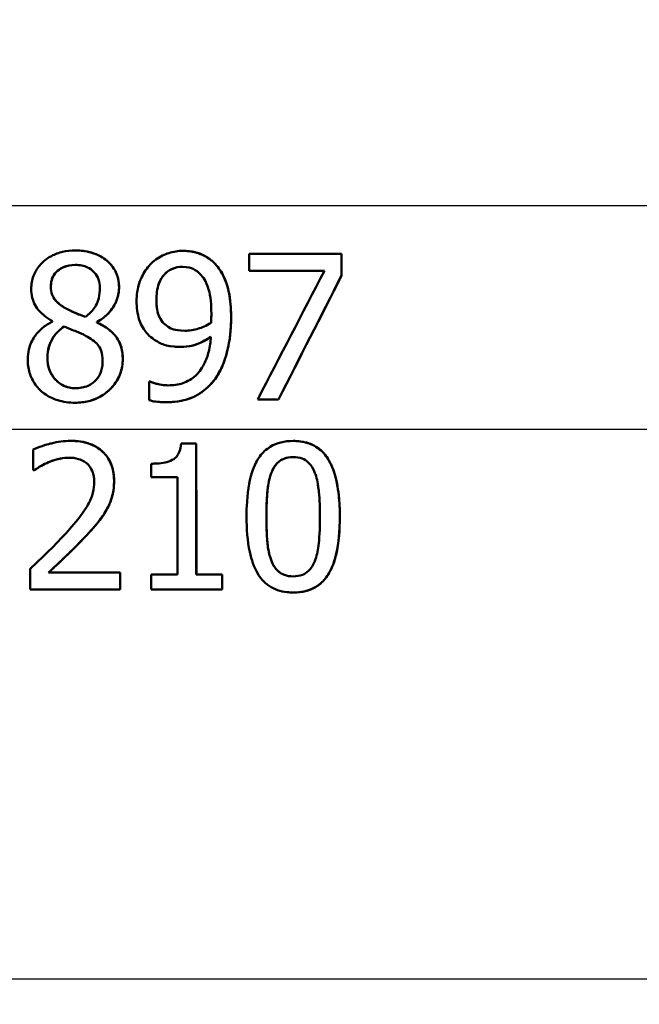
# Model space of a CAD drawing. Header units: millimetres. Extents: x 100 to 2000, y 93 to 2870.
# Tile 24 of 32: x 673 to 684, y 1518 to 1535. Entities that reach past the tile are written whole.
import ezdxf

# ---------------------------------------------------------------- set-up
doc = ezdxf.new("R2010")
doc.units = ezdxf.units.MM
doc.header["$LTSCALE"] = 10
for name, color, linetype, lineweight in [('Dimensions(ISO)', 7, 'Continuous', 25), ('Visible Edges(ISO)', 7, 'Continuous', 50), ('Visible Tangent Edges(ISO)', 7, 'Continuous', 25)]:
    doc.layers.add(name, color=color, linetype=linetype, lineweight=lineweight)
doc.styles.add('Text_3.5mm', font='arial.ttf', dxfattribs={"width": 0.9})
doc.dimstyles.new('KS-STANDARD', dxfattribs={"dimscale": 10, "dimtxt": 3.5, "dimasz": 2.5, "dimexe": 3.175, "dimexo": 0, "dimgap": 0.8, "dimtad": 1, "dimdec": 1, "dimrnd": 1e-08, "dimtxsty": 'Text_3.5mm', "dimcen": 0.09, "dimdle": 10, "dimclrd": 7, "dimclre": 7, "dimclrt": 7, "dimadec": 0, "dimazin": 2, "dimtfac": 0.714286, "dimtdec": 4, "dimtmove": 0, "dimatfit": 3, "dimfxl": 1, "dimtolj": 1, "dimlwd": 25, "dimlwe": 25, "dimarcsym": 0})

# ---------------------------------------------------------------- blocks, each defined once
blk = doc.blocks.new('*D7')
at = {"layer": 'Defpoints', "color": 0, "linetype": 'Continuous'}
for p in [(1000.524, 1726.844), (1100.692, 1726.844), (594.924, 1447.151)]:
    blk.add_point(p, dxfattribs=at)
at = {"layer": 'Dimensions(ISO)', "color": 7, "linetype": 'Continuous', "lineweight": 25}
for p, q in [((1000.524, 1726.844), (1132.442, 1726.844)), ((1100.692, 1472.151), (1100.692, 1701.844)), ((594.924, 1447.151), (1132.442, 1447.151))]:
    blk.add_line(p, q, dxfattribs=at)
at = {"layer": 'Dimensions(ISO)', "color": 7, "linetype": 'Continuous'}
for points in [[(1096.525, 1701.844), (1104.859, 1701.844), (1100.692, 1726.844)], [(1096.525, 1472.151), (1104.859, 1472.151), (1100.692, 1447.151)]]:
    blk.add_solid(points, dxfattribs=at)
at = {"layer": 'Dimensions(ISO)', "color": 7, "linetype": 'Continuous', "lineweight": 25, "insert": (1074.822, 1548.626), "char_height": 35, "attachment_point": 4, "rotation": 90, "style": 'Text_3.5mm'}
blk.add_mtext('\\A1;280', dxfattribs=at)

msp = doc.modelspace()

# ---------------------------------------------------------------- linework, layer by layer
at = {"layer": 'Visible Edges(ISO)'}
for p, q in [((674.113, 1530.92), (674.114, 1530.92)), ((675.962, 1530.914), (675.963, 1530.914)), ((677.098, 1530.863), (678.688, 1530.863)), ((677.098, 1530.863), (677.098, 1530.569)), ((678.688, 1530.488), (678.688, 1530.863)), ((678.688, 1530.863), (678.688, 1530.863)), ((678.688, 1530.863), (678.688, 1530.488)), ((678.391, 1530.569), (677.098, 1530.569)), ((678.688, 1530.488), (678.688, 1530.488)), ((673.722, 1529.708), (673.722, 1529.698)), ((674.485, 1529.684), (674.485, 1529.694)), ((674.485, 1529.694), (674.485, 1529.684)), ((674.485, 1529.694), (674.485, 1529.694)), ((674.485, 1529.684), (674.485, 1529.684)), ((675.921, 1529.264), (675.922, 1529.264)), ((675.384, 1528.671), (675.4, 1528.671)), ((675.384, 1528.671), (675.384, 1528.349)), ((675.4, 1528.671), (675.4, 1528.671)), ((674.113, 1528.306), (674.114, 1528.306)), ((675.668, 1528.314), (675.668, 1528.314)), ((677.604, 1528.363), (677.247, 1528.363)), ((677.604, 1528.363), (677.604, 1528.363)), ((674.033, 1527.651), (674.034, 1527.651)), ((675.932, 1527.607), (676.192, 1527.607)), ((676.192, 1527.607), (676.193, 1527.607)), ((677.856, 1527.649), (677.857, 1527.649)), ((673.41, 1527.145), (673.392, 1527.145)), ((673.41, 1527.145), (673.411, 1527.145)), ((675.87, 1527.029), (675.415, 1527.029)), ((673.655, 1525.388), (674.884, 1525.388)), ((674.884, 1525.388), (674.885, 1525.388)), ((675.416, 1525.354), (675.871, 1525.354)), ((676.193, 1525.354), (676.638, 1525.354)), ((676.638, 1525.354), (676.639, 1525.354)), ((674.885, 1525.099), (673.341, 1525.099)), ((674.885, 1525.099), (674.885, 1525.099)), ((676.638, 1525.099), (675.416, 1525.099)), ((676.638, 1525.099), (676.639, 1525.099)), ((677.858, 1525.046), (677.859, 1525.046))]:
    msp.add_line(p, q, dxfattribs=at)
for centre, major_axis, ratio, start_param, end_param in [((653.72, 1482.697), (-47.216, -91.167), 0.001235, 4.160198, 4.188392), ((653.733, 1481.23), (-47.203, -92.727), 0.001223, 4.152973, 4.179802), ((653.73, 1481.223), (-47.003, -92.334), 0.001223, 4.150216, 4.177203)]:
    msp.add_ellipse(centre, major_axis=major_axis, ratio=ratio, start_param=start_param, end_param=end_param, dxfattribs=at)
for points, knots in [([(674.113, 1530.92), (674.04, 1530.92), (673.967, 1530.913), (673.83, 1530.881), (673.766, 1530.858), (673.601, 1530.768), (673.535, 1530.699), (673.459, 1530.611), (673.422, 1530.551), (673.37, 1530.413), (673.359, 1530.338), (673.359, 1530.261)], [-0.07784759, -0.07784759, -0.07784759, -0.07784759, -0.06842149, -0.06842149, -0.05982318, -0.05982318, -0.04484958, -0.04484958, -0.02309886, -0.02309886, 0, 0, 0, 0]), ([(674.866, 1530.283), (674.866, 1530.336), (674.861, 1530.387), (674.837, 1530.486), (674.82, 1530.531), (674.749, 1530.663), (674.685, 1530.721), (674.566, 1530.818), (674.476, 1530.861), (674.293, 1530.91), (674.203, 1530.92), (674.113, 1530.92)], [-0.09594154, -0.09594154, -0.09594154, -0.09594154, -0.08770092, -0.08770092, -0.0797599, -0.0797599, -0.06325866, -0.06325866, -0.02995389, -0.02995389, 0, 0, 0, 0]), ([(674.114, 1530.92), (674.222, 1530.92), (674.331, 1530.906), (674.543, 1530.833), (674.621, 1530.779), (674.732, 1530.676), (674.777, 1530.617), (674.829, 1530.51), (674.843, 1530.469), (674.862, 1530.379), (674.867, 1530.332), (674.867, 1530.283)], [0, 0, 0, 0, 0.0361706, 0.0361706, 0.0747065, 0.0747065, 0.1102177, 0.1102177, 0.1303239, 0.1303239, 0.1521756, 0.1521756, 0.1521756, 0.1521756]), ([(675.962, 1530.914), (675.88, 1530.914), (675.799, 1530.9), (675.656, 1530.854), (675.575, 1530.821), (675.463, 1530.738), (675.431, 1530.71), (675.402, 1530.679)], [-0.08464271, -0.08464271, -0.08464271, -0.08464271, -0.04541096, -0.04541096, -0.01377529, -0.01377529, 0, 0, 0, 0]), ([(676.518, 1530.689), (676.462, 1530.747), (676.4, 1530.794), (676.242, 1530.876), (676.159, 1530.895), (676.054, 1530.91), (676.008, 1530.914), (675.962, 1530.914)], [-0.05226118, -0.05226118, -0.05226118, -0.05226118, -0.03638843, -0.03638843, -0.01584921, -0.01584921, 0, 0, 0, 0]), ([(675.963, 1530.914), (676.036, 1530.914), (676.11, 1530.906), (676.263, 1530.866), (676.322, 1530.836), (676.42, 1530.779), (676.472, 1530.738), (676.519, 1530.689)], [0, 0, 0, 0, 0.02539197, 0.02539197, 0.05401777, 0.05401777, 0.09447386, 0.09447386, 0.09447386, 0.09447386]), ([(673.695, 1530.3), (673.695, 1530.325), (673.697, 1530.351), (673.706, 1530.399), (673.712, 1530.422), (673.735, 1530.483), (673.757, 1530.516), (673.812, 1530.575), (673.853, 1530.608), (673.973, 1530.662), (674.042, 1530.672), (674.111, 1530.672)], [-0.08708759, -0.08708759, -0.08708759, -0.08708759, -0.07485761, -0.07485761, -0.06339213, -0.06339213, -0.04321848, -0.04321848, -0.02306583, -0.02306583, 0, 0, 0, 0]), ([(674.111, 1530.672), (674.045, 1530.672), (673.978, 1530.662), (673.85, 1530.608), (673.81, 1530.571), (673.762, 1530.522), (673.74, 1530.489), (673.714, 1530.428), (673.708, 1530.405), (673.698, 1530.354), (673.696, 1530.327), (673.696, 1530.3)], [0.0000756, 0.0000756, 0.0000756, 0.0000756, 0.0223124, 0.0223124, 0.0458015, 0.0458015, 0.0793438, 0.0793438, 0.0991219, 0.0991219, 0.1206606, 0.1206606, 0.1206606, 0.1206606]), ([(674.111, 1530.672), (674.15, 1530.672), (674.189, 1530.669), (674.261, 1530.655), (674.295, 1530.644), (674.358, 1530.614), (674.402, 1530.588), (674.474, 1530.505), (674.497, 1530.467), (674.53, 1530.378), (674.537, 1530.33), (674.537, 1530.279)], [-0.09441626, -0.09441626, -0.09441626, -0.09441626, -0.07080408, -0.07080408, -0.04974109, -0.04974109, -0.02890628, -0.02890628, -0.01504647, -0.01504647, 0, 0, 0, 0]), ([(675.402, 1530.679), (675.344, 1530.617), (675.296, 1530.547), (675.206, 1530.362), (675.187, 1530.268), (675.17, 1530.155), (675.166, 1530.103), (675.166, 1530.051)], [-0.04788329, -0.04788329, -0.04788329, -0.04788329, -0.0342125, -0.0342125, -0.01571951, -0.01571951, 0, 0, 0, 0]), ([(675.507, 1530.065), (675.507, 1530.162), (675.518, 1530.262), (675.578, 1530.425), (675.612, 1530.472), (675.677, 1530.546), (675.721, 1530.579), (675.831, 1530.629), (675.895, 1530.64), (675.96, 1530.64)], [-0.06962306, -0.06962306, -0.06962306, -0.06962306, -0.05346258, -0.05346258, -0.04031659, -0.04031659, -0.02215604, -0.02215604, 0, 0, 0, 0]), ([(675.96, 1530.64), (675.894, 1530.64), (675.829, 1530.629), (675.719, 1530.577), (675.676, 1530.544), (675.612, 1530.471), (675.578, 1530.424), (675.519, 1530.26), (675.508, 1530.161), (675.508, 1530.065)], [0.00007925, 0.00007925, 0.00007925, 0.00007925, 0.02260466, 0.02260466, 0.04062661, 0.04062661, 0.05333648, 0.05333648, 0.06847657, 0.06847657, 0.06847657, 0.06847657]), ([(675.96, 1530.64), (676.048, 1530.64), (676.107, 1530.618), (676.189, 1530.581), (676.235, 1530.542), (676.274, 1530.498)], [-0.03021464, -0.03021464, -0.03021464, -0.03021464, -0.01902724, -0.01902724, 0, 0, 0, 0]), ([(676.79, 1529.763), (676.79, 1529.917), (676.779, 1530.081), (676.711, 1530.381), (676.66, 1530.487), (676.587, 1530.607), (676.554, 1530.65), (676.518, 1530.689)], [-0.07042451, -0.07042451, -0.07042451, -0.07042451, -0.04400418, -0.04400418, -0.01719685, -0.01719685, 0, 0, 0, 0]), ([(676.519, 1530.689), (676.578, 1530.625), (676.626, 1530.551), (676.729, 1530.332), (676.754, 1530.2), (676.784, 1530.015), (676.791, 1529.886), (676.791, 1529.763)], [0, 0, 0, 0, 0.0281093, 0.0281093, 0.0749167, 0.0749167, 0.1630698, 0.1630698, 0.1630698, 0.1630698]), ([(676.274, 1530.498), (676.304, 1530.468), (676.328, 1530.432), (676.38, 1530.333), (676.398, 1530.274), (676.44, 1530.13), (676.451, 1529.983), (676.451, 1529.838)], [-0.05695269, -0.05695269, -0.05695269, -0.05695269, -0.05169473, -0.05169473, -0.04354074, -0.04354074, 0, 0, 0, 0]), ([(673.359, 1530.261), (673.359, 1530.21), (673.363, 1530.159), (673.386, 1530.064), (673.402, 1530.02), (673.468, 1529.903), (673.53, 1529.845), (673.625, 1529.768), (673.673, 1529.736), (673.722, 1529.708)], [-0.06240016, -0.06240016, -0.06240016, -0.06240016, -0.05045474, -0.05045474, -0.03944516, -0.03944516, -0.0182653, -0.0182653, 0, 0, 0, 0]), ([(673.935, 1529.935), (673.878, 1529.967), (673.822, 1530.008), (673.748, 1530.095), (673.73, 1530.128), (673.702, 1530.205), (673.695, 1530.252), (673.695, 1530.3)], [-0.04016708, -0.04016708, -0.04016708, -0.04016708, -0.02487013, -0.02487013, -0.0143256, -0.0143256, 0, 0, 0, 0]), ([(673.696, 1530.3), (673.696, 1530.252), (673.703, 1530.205), (673.731, 1530.128), (673.749, 1530.095), (673.822, 1530.009), (673.878, 1529.968), (673.935, 1529.935)], [0, 0, 0, 0, 0.01437707, 0.01437707, 0.02499845, 0.02499845, 0.04138189, 0.04138189, 0.04138189, 0.04138189]), ([(674.537, 1530.279), (674.537, 1530.22), (674.531, 1530.161), (674.497, 1530.022), (674.467, 1529.972), (674.414, 1529.887), (674.354, 1529.829), (674.288, 1529.779)], [-0.03968028, -0.03968028, -0.03968028, -0.03968028, -0.03439255, -0.03439255, -0.02681683, -0.02681683, 0, 0, 0, 0]), ([(674.485, 1529.694), (674.553, 1529.729), (674.617, 1529.773), (674.695, 1529.852), (674.752, 1529.913), (674.821, 1530.054), (674.838, 1530.099), (674.855, 1530.167), (674.859, 1530.19), (674.865, 1530.236), (674.866, 1530.26), (674.866, 1530.283)], [-0.1471896, -0.1471896, -0.1471896, -0.1471896, -0.0623243, -0.0623243, -0.0284324, -0.0284324, -0.0140247, -0.0140247, -0.007142, -0.007142, 0, 0, 0, 0]), ([(674.867, 1530.283), (674.867, 1530.216), (674.855, 1530.151), (674.813, 1530.03), (674.777, 1529.954), (674.689, 1529.842), (674.653, 1529.806), (674.572, 1529.743), (674.53, 1529.716), (674.485, 1529.694)], [0, 0, 0, 0, 0.02022717, 0.02022717, 0.03903149, 0.03903149, 0.05007577, 0.05007577, 0.06101177, 0.06101177, 0.06101177, 0.06101177]), ([(673.935, 1529.935), (673.975, 1529.913), (674.034, 1529.885), (674.124, 1529.843), (674.204, 1529.807), (674.288, 1529.779)], [0, 0, 0, 0, 0.0148801, 0.0148801, 0.03353129, 0.03353129, 0.03353129, 0.03353129]), ([(674.288, 1529.779), (674.203, 1529.807), (674.124, 1529.843), (674.048, 1529.878), (673.979, 1529.91), (673.935, 1529.935)], [-0.02811606, -0.02811606, -0.02811606, -0.02811606, -0.01664337, -0.01664337, 0, 0, 0, 0]), ([(675.166, 1530.051), (675.166, 1529.942), (675.179, 1529.831), (675.249, 1529.625), (675.299, 1529.554), (675.368, 1529.472), (675.402, 1529.44), (675.438, 1529.412)], [-0.05230804, -0.05230804, -0.05230804, -0.05230804, -0.03395194, -0.03395194, -0.01505873, -0.01505873, 0, 0, 0, 0]), ([(675.678, 1529.629), (675.648, 1529.654), (675.62, 1529.682), (675.569, 1529.754), (675.553, 1529.79), (675.517, 1529.891), (675.507, 1529.977), (675.507, 1530.065)], [-0.04448121, -0.04448121, -0.04448121, -0.04448121, -0.03618671, -0.03618671, -0.026362, -0.026362, 0, 0, 0, 0]), ([(675.508, 1530.065), (675.508, 1529.976), (675.517, 1529.89), (675.554, 1529.788), (675.571, 1529.751), (675.622, 1529.68), (675.649, 1529.653), (675.678, 1529.629)], [0, 0, 0, 0, 0.02647291, 0.02647291, 0.03676762, 0.03676762, 0.04506944, 0.04506944, 0.04506944, 0.04506944]), ([(676.451, 1529.838), (676.451, 1529.838), (676.451, 1529.838), (676.451, 1529.831), (676.451, 1529.824), (676.451, 1529.793), (676.45, 1529.769), (676.449, 1529.738), (676.447, 1529.704), (676.445, 1529.68)], [-0.03668149, -0.03668149, -0.03668149, -0.03668149, -0.03661755, -0.03661755, -0.0300294, -0.0300294, -0.00732583, -0.00732583, 0, 0, 0, 0]), ([(676.514, 1528.713), (676.568, 1528.787), (676.612, 1528.868), (676.701, 1529.084), (676.732, 1529.216), (676.764, 1529.393), (676.773, 1529.461), (676.783, 1529.564), (676.785, 1529.599), (676.789, 1529.677), (676.79, 1529.72), (676.79, 1529.763)], [-0.100314, -0.100314, -0.100314, -0.100314, -0.0777073, -0.0777073, -0.0439892, -0.0439892, -0.0234125, -0.0234125, -0.0128607, -0.0128607, 0, 0, 0, 0]), ([(676.791, 1529.763), (676.791, 1529.569), (676.77, 1529.377), (676.708, 1529.123), (676.68, 1529.023), (676.599, 1528.844), (676.561, 1528.776), (676.515, 1528.713)], [0, 0, 0, 0, 0.05824294, 0.05824294, 0.0789441, 0.0789441, 0.09310394, 0.09310394, 0.09310394, 0.09310394]), ([(673.722, 1529.698), (673.66, 1529.668), (673.6, 1529.631), (673.496, 1529.543), (673.452, 1529.496), (673.375, 1529.38), (673.339, 1529.307), (673.304, 1529.167), (673.298, 1529.111), (673.298, 1529.054)], [-0.09370011, -0.09370011, -0.09370011, -0.09370011, -0.067436, -0.067436, -0.04346064, -0.04346064, -0.01712732, -0.01712732, 0, 0, 0, 0]), ([(673.923, 1529.613), (673.864, 1529.574), (673.811, 1529.527), (673.727, 1529.42), (673.69, 1529.356), (673.646, 1529.212), (673.637, 1529.146), (673.637, 1529.078)], [0.00003326, 0.00003326, 0.00003326, 0.00003326, 0.02279658, 0.02279658, 0.04255955, 0.04255955, 0.05842569, 0.05842569, 0.05842569, 0.05842569]), ([(673.637, 1529.078), (673.637, 1529.143), (673.645, 1529.208), (673.674, 1529.308), (673.696, 1529.369), (673.79, 1529.509), (673.852, 1529.567), (673.923, 1529.613)], [-0.09343777, -0.09343777, -0.09343777, -0.09343777, -0.0522832, -0.0522832, -0.02718995, -0.02718995, 0, 0, 0, 0]), ([(673.923, 1529.613), (673.994, 1529.584), (674.066, 1529.555), (674.186, 1529.508), (674.244, 1529.483), (674.29, 1529.457)], [-0.04308107, -0.04308107, -0.04308107, -0.04308107, -0.01732078, -0.01732078, 0, 0, 0, 0]), ([(674.929, 1529.06), (674.929, 1529.125), (674.922, 1529.19), (674.89, 1529.31), (674.867, 1529.363), (674.8, 1529.463), (674.742, 1529.527), (674.599, 1529.626), (674.542, 1529.657), (674.485, 1529.684)], [-0.1248859, -0.1248859, -0.1248859, -0.1248859, -0.0894099, -0.0894099, -0.0569174, -0.0569174, -0.0209263, -0.0209263, 0, 0, 0, 0]), ([(674.485, 1529.684), (674.557, 1529.651), (674.628, 1529.611), (674.745, 1529.52), (674.803, 1529.464), (674.876, 1529.346), (674.897, 1529.293), (674.924, 1529.179), (674.93, 1529.119), (674.93, 1529.06)], [0, 0, 0, 0, 0.02606205, 0.02606205, 0.04819963, 0.04819963, 0.06345256, 0.06345256, 0.07881893, 0.07881893, 0.07881893, 0.07881893]), ([(675.678, 1529.629), (675.717, 1529.598), (675.758, 1529.577), (675.841, 1529.554), (675.908, 1529.542), (675.996, 1529.542)], [0, 0, 0, 0, 0.01604692, 0.01604692, 0.02911724, 0.02911724, 0.02911724, 0.02911724]), ([(675.996, 1529.542), (675.898, 1529.542), (675.833, 1529.556), (675.761, 1529.575), (675.717, 1529.597), (675.678, 1529.629)], [-0.02514046, -0.02514046, -0.02514046, -0.02514046, -0.01667784, -0.01667784, 0, 0, 0, 0]), ([(676.445, 1529.68), (676.364, 1529.625), (676.282, 1529.596), (676.153, 1529.557), (676.074, 1529.542), (675.996, 1529.542)], [-0.04589887, -0.04589887, -0.04589887, -0.04589887, -0.0267017, -0.0267017, 0, 0, 0, 0]), ([(674.29, 1529.457), (674.38, 1529.408), (674.454, 1529.356), (674.519, 1529.28), (674.542, 1529.249), (674.578, 1529.145), (674.584, 1529.085), (674.584, 1529.027)], [-0.07478976, -0.07478976, -0.07478976, -0.07478976, -0.03342503, -0.03342503, -0.01733596, -0.01733596, 0, 0, 0, 0]), ([(675.438, 1529.412), (675.495, 1529.37), (675.556, 1529.334), (675.639, 1529.303), (675.705, 1529.28), (675.847, 1529.266), (675.884, 1529.264), (675.921, 1529.264)], [-0.1747523, -0.1747523, -0.1747523, -0.1747523, -0.0488437, -0.0488437, -0.0126762, -0.0126762, 0, 0, 0, 0]), ([(676.443, 1529.439), (676.437, 1529.353), (676.426, 1529.267), (676.388, 1529.111), (676.363, 1529.04), (676.278, 1528.87), (676.22, 1528.807), (676.115, 1528.711), (676.042, 1528.669), (675.882, 1528.615), (675.797, 1528.604), (675.712, 1528.604)], [-0.09901223, -0.09901223, -0.09901223, -0.09901223, -0.08625791, -0.08625791, -0.0749409, -0.0749409, -0.05731269, -0.05731269, -0.02885023, -0.02885023, 0, 0, 0, 0]), ([(675.921, 1529.264), (675.993, 1529.264), (676.066, 1529.272), (676.179, 1529.302), (676.246, 1529.323), (676.371, 1529.392), (676.407, 1529.415), (676.443, 1529.439)], [-0.1027099, -0.1027099, -0.1027099, -0.1027099, -0.0477852, -0.0477852, -0.0141394, -0.0141394, 0, 0, 0, 0]), ([(676.443, 1529.438), (676.381, 1529.396), (676.316, 1529.358), (676.175, 1529.298), (676.071, 1529.264), (675.922, 1529.264)], [0.00009743, 0.00009743, 0.00009743, 0.00009743, 0.02480348, 0.02480348, 0.05195183, 0.05195183, 0.05195183, 0.05195183]), ([(673.637, 1529.078), (673.637, 1529.005), (673.648, 1528.934), (673.694, 1528.811), (673.724, 1528.761), (673.795, 1528.679), (673.842, 1528.635), (673.939, 1528.586), (673.973, 1528.575), (674.044, 1528.559), (674.081, 1528.555), (674.117, 1528.555)], [0, 0, 0, 0, 0.02181256, 0.02181256, 0.04009478, 0.04009478, 0.05623849, 0.05623849, 0.06460214, 0.06460214, 0.07306844, 0.07306844, 0.07306844, 0.07306844]), ([(674.117, 1528.555), (674.048, 1528.555), (673.98, 1528.568), (673.844, 1528.631), (673.795, 1528.679), (673.725, 1528.758), (673.694, 1528.809), (673.647, 1528.935), (673.637, 1529.006), (673.637, 1529.078)], [-0.0675529, -0.0675529, -0.0675529, -0.0675529, -0.05496348, -0.05496348, -0.04078328, -0.04078328, -0.02168935, -0.02168935, 0, 0, 0, 0]), ([(673.298, 1529.054), (673.298, 1528.974), (673.308, 1528.896), (673.351, 1528.755), (673.382, 1528.684), (673.456, 1528.581), (673.483, 1528.549), (673.513, 1528.521)], [-0.07051959, -0.07051959, -0.07051959, -0.07051959, -0.03957169, -0.03957169, -0.01307858, -0.01307858, 0, 0, 0, 0]), ([(674.113, 1528.306), (674.191, 1528.306), (674.27, 1528.314), (674.417, 1528.351), (674.485, 1528.378), (674.651, 1528.473), (674.724, 1528.546), (674.822, 1528.665), (674.862, 1528.734), (674.902, 1528.85), (674.912, 1528.889), (674.926, 1528.972), (674.929, 1529.016), (674.929, 1529.06)], [-0.1048745, -0.1048745, -0.1048745, -0.1048745, -0.0888232, -0.0888232, -0.0738936, -0.0738936, -0.0504035, -0.0504035, -0.0254312, -0.0254312, -0.0131709, -0.0131709, 0, 0, 0, 0]), ([(674.93, 1529.06), (674.93, 1528.97), (674.916, 1528.883), (674.858, 1528.726), (674.819, 1528.66), (674.724, 1528.545), (674.655, 1528.477), (674.494, 1528.381), (674.422, 1528.352), (674.27, 1528.314), (674.192, 1528.306), (674.114, 1528.306)], [0, 0, 0, 0, 0.0269002, 0.0269002, 0.0508982, 0.0508982, 0.0737838, 0.0737838, 0.0905092, 0.0905092, 0.1074099, 0.1074099, 0.1074099, 0.1074099]), ([(674.584, 1529.027), (674.584, 1528.992), (674.582, 1528.956), (674.57, 1528.889), (674.562, 1528.858), (674.532, 1528.778), (674.505, 1528.734), (674.441, 1528.664), (674.397, 1528.626), (674.265, 1528.567), (674.191, 1528.555), (674.117, 1528.555)], [-0.1084796, -0.1084796, -0.1084796, -0.1084796, -0.0908353, -0.0908353, -0.074534, -0.074534, -0.0476394, -0.0476394, -0.0245881, -0.0245881, 0, 0, 0, 0]), ([(675.712, 1528.604), (675.664, 1528.604), (675.617, 1528.608), (675.526, 1528.625), (675.479, 1528.638), (675.429, 1528.656), (675.413, 1528.663), (675.4, 1528.671)], [-0.03174278, -0.03174278, -0.03174278, -0.03174278, -0.01788664, -0.01788664, -0.00523626, -0.00523626, 0, 0, 0, 0]), ([(675.4, 1528.671), (675.426, 1528.656), (675.462, 1528.644), (675.598, 1528.606), (675.68, 1528.604), (675.712, 1528.604)], [0, 0, 0, 0, 0.00990439, 0.00990439, 0.04062127, 0.04062127, 0.04062127, 0.04062127]), ([(675.668, 1528.314), (675.805, 1528.314), (675.948, 1528.331), (676.211, 1528.427), (676.31, 1528.499), (676.432, 1528.612), (676.475, 1528.66), (676.514, 1528.713)], [-0.08638102, -0.08638102, -0.08638102, -0.08638102, -0.05376424, -0.05376424, -0.02080932, -0.02080932, 0, 0, 0, 0]), ([(676.515, 1528.713), (676.439, 1528.611), (676.35, 1528.526), (676.149, 1528.4), (676.058, 1528.368), (675.878, 1528.324), (675.772, 1528.314), (675.668, 1528.314)], [0, 0, 0, 0, 0.0403689, 0.0403689, 0.0787272, 0.0787272, 0.1280246, 0.1280246, 0.1280246, 0.1280246]), ([(673.513, 1528.521), (673.572, 1528.464), (673.638, 1528.421), (673.767, 1528.362), (673.848, 1528.332), (674.011, 1528.309), (674.062, 1528.306), (674.113, 1528.306)], [-0.1032817, -0.1032817, -0.1032817, -0.1032817, -0.0549772, -0.0549772, -0.0171219, -0.0171219, 0, 0, 0, 0]), ([(675.384, 1528.349), (675.419, 1528.338), (675.456, 1528.33), (675.536, 1528.319), (675.583, 1528.317), (675.629, 1528.315), (675.648, 1528.314), (675.668, 1528.314)], [-0.0236186, -0.0236186, -0.0236186, -0.0236186, -0.01568239, -0.01568239, -0.00655316, -0.00655316, 0, 0, 0, 0]), ([(674.033, 1527.651), (673.923, 1527.651), (673.813, 1527.635), (673.664, 1527.598), (673.527, 1527.562), (673.41, 1527.51), (673.401, 1527.506), (673.392, 1527.501)], [-0.1454244, -0.1454244, -0.1454244, -0.1454244, -0.0416476, -0.0416476, -0.0032557, -0.0032557, 0, 0, 0, 0]), ([(674.78, 1526.965), (674.78, 1526.978), (674.78, 1526.991), (674.776, 1527.072), (674.766, 1527.139), (674.724, 1527.275), (674.69, 1527.34), (674.604, 1527.449), (674.542, 1527.511), (674.348, 1527.615), (674.234, 1527.64), (674.092, 1527.65), (674.062, 1527.651), (674.033, 1527.651)], [-0.1601083, -0.1601083, -0.1601083, -0.1601083, -0.1536242, -0.1536242, -0.1202531, -0.1202531, -0.0825992, -0.0825992, -0.0479598, -0.0479598, -0.0097675, -0.0097675, 0, 0, 0, 0]), ([(674.034, 1527.651), (674.144, 1527.651), (674.256, 1527.638), (674.468, 1527.562), (674.54, 1527.507), (674.646, 1527.405), (674.691, 1527.341), (674.743, 1527.221), (674.757, 1527.175), (674.776, 1527.074), (674.781, 1527.019), (674.781, 1526.965)], [0, 0, 0, 0, 0.0368949, 0.0368949, 0.075063, 0.075063, 0.1196425, 0.1196425, 0.1456117, 0.1456117, 0.1744481, 0.1744481, 0.1744481, 0.1744481]), ([(675.932, 1527.607), (675.928, 1527.551), (675.917, 1527.494), (675.88, 1527.415), (675.862, 1527.389), (675.823, 1527.35), (675.796, 1527.328), (675.672, 1527.276), (675.576, 1527.264), (675.459, 1527.259), (675.437, 1527.258), (675.415, 1527.258)], [-0.1289359, -0.1289359, -0.1289359, -0.1289359, -0.0853071, -0.0853071, -0.0591966, -0.0591966, -0.0395472, -0.0395472, -0.0075337, -0.0075337, 0, 0, 0, 0]), ([(676.193, 1525.354), (676.193, 1525.583), (676.193, 1525.816), (676.192, 1526.573), (676.192, 1527.104), (676.192, 1527.607)], [6.8541677, 6.8541677, 6.8541677, 6.8541677, 6.9206391, 6.9206391, 7.0673199, 7.0673199, 7.0673199, 7.0673199]), ([(676.193, 1527.607), (676.193, 1527.116), (676.193, 1526.598), (676.194, 1525.841), (676.194, 1525.594), (676.194, 1525.354)], [0.0320562, 0.0320562, 0.0320562, 0.0320562, 0.1751801, 0.1751801, 0.2453287, 0.2453287, 0.2453287, 0.2453287]), ([(677.856, 1527.649), (677.785, 1527.649), (677.713, 1527.642), (677.58, 1527.609), (677.52, 1527.585), (677.394, 1527.508), (677.334, 1527.453), (677.239, 1527.325), (677.189, 1527.237), (677.097, 1526.944), (677.069, 1526.751), (677.056, 1526.469), (677.055, 1526.408), (677.055, 1526.347)], [-0.3173287, -0.3173287, -0.3173287, -0.3173287, -0.2576697, -0.2576697, -0.2047328, -0.2047328, -0.1412137, -0.1412137, -0.0854501, -0.0854501, -0.0186176, -0.0186176, 0, 0, 0, 0]), ([(678.657, 1526.349), (678.657, 1526.394), (678.656, 1526.44), (678.652, 1526.548), (678.648, 1526.611), (678.631, 1526.802), (678.61, 1526.933), (678.533, 1527.204), (678.482, 1527.297), (678.392, 1527.433), (678.33, 1527.496), (678.17, 1527.599), (678.074, 1527.629), (677.936, 1527.647), (677.896, 1527.649), (677.856, 1527.649)], [-0.136583, -0.136583, -0.136583, -0.136583, -0.1299919, -0.1299919, -0.1208108, -0.1208108, -0.102077, -0.102077, -0.0791824, -0.0791824, -0.0492599, -0.0492599, -0.0139321, -0.0139321, 0, 0, 0, 0]), ([(677.857, 1527.649), (677.971, 1527.649), (678.086, 1527.631), (678.269, 1527.543), (678.339, 1527.489), (678.439, 1527.368), (678.496, 1527.286), (678.633, 1526.909), (678.657, 1526.611), (678.657, 1526.349)], [0, 0, 0, 0, 0.0402779, 0.0402779, 0.0706798, 0.0706798, 0.0918639, 0.0918639, 0.1291646, 0.1291646, 0.1291646, 0.1291646]), ([(673.41, 1527.145), (673.442, 1527.167), (673.534, 1527.232), (673.642, 1527.278), (673.648, 1527.28), (673.654, 1527.283)], [-0.03815383, -0.03815383, -0.03815383, -0.03815383, -0.00209901, -0.00209901, 0, 0, 0, 0]), ([(673.654, 1527.283), (673.613, 1527.266), (673.574, 1527.247), (673.503, 1527.206), (673.449, 1527.172), (673.411, 1527.145)], [0, 0, 0, 0, 0.01440247, 0.01440247, 0.02604846, 0.02604846, 0.02604846, 0.02604846]), ([(673.654, 1527.283), (673.747, 1527.321), (673.862, 1527.357), (673.994, 1527.362), (674.001, 1527.362), (674.009, 1527.362)], [-0.04412355, -0.04412355, -0.04412355, -0.04412355, -0.00255028, -0.00255028, 0, 0, 0, 0]), ([(674.009, 1527.362), (673.959, 1527.362), (673.909, 1527.356), (673.81, 1527.336), (673.735, 1527.316), (673.654, 1527.283)], [0.00007562, 0.00007562, 0.00007562, 0.00007562, 0.01678922, 0.01678922, 0.0335544, 0.0335544, 0.0335544, 0.0335544]), ([(674.009, 1527.362), (674.063, 1527.362), (674.117, 1527.355), (674.209, 1527.327), (674.255, 1527.308), (674.305, 1527.269), (674.31, 1527.265), (674.315, 1527.26)], [-0.04500407, -0.04500407, -0.04500407, -0.04500407, -0.02074661, -0.02074661, -0.00218173, -0.00218173, 0, 0, 0, 0]), ([(674.315, 1527.26), (674.32, 1527.257), (674.324, 1527.253), (674.361, 1527.217), (674.386, 1527.179), (674.412, 1527.118), (674.421, 1527.095), (674.43, 1527.049), (674.433, 1527.035), (674.436, 1527.012), (674.437, 1527.003), (674.439, 1526.978), (674.439, 1526.962), (674.439, 1526.946)], [-0.04945125, -0.04945125, -0.04945125, -0.04945125, -0.04629718, -0.04629718, -0.02177236, -0.02177236, -0.01188062, -0.01188062, -0.00752798, -0.00752798, -0.00473558, -0.00473558, 0, 0, 0, 0]), ([(677.483, 1527.108), (677.495, 1527.138), (677.509, 1527.167), (677.541, 1527.219), (677.558, 1527.242), (677.617, 1527.305), (677.657, 1527.327), (677.739, 1527.363), (677.799, 1527.372), (677.856, 1527.372)], [-0.04078807, -0.04078807, -0.04078807, -0.04078807, -0.03547766, -0.03547766, -0.03054126, -0.03054126, -0.02028922, -0.02028922, 0, 0, 0, 0]), ([(677.856, 1527.372), (677.803, 1527.372), (677.748, 1527.364), (677.665, 1527.332), (677.625, 1527.31), (677.565, 1527.25), (677.547, 1527.226), (677.512, 1527.172), (677.497, 1527.141), (677.484, 1527.108)], [0.00008385, 0.00008385, 0.00008385, 0.00008385, 0.01898569, 0.01898569, 0.03049218, 0.03049218, 0.0365599, 0.0365599, 0.04330533, 0.04330533, 0.04330533, 0.04330533]), ([(677.856, 1527.372), (677.909, 1527.372), (677.962, 1527.365), (678.042, 1527.334), (678.085, 1527.313), (678.169, 1527.225), (678.2, 1527.172), (678.224, 1527.113)], [-0.07408991, -0.07408991, -0.07408991, -0.07408991, -0.04065694, -0.04065694, -0.02003426, -0.02003426, 0, 0, 0, 0]), ([(677.396, 1526.347), (677.396, 1526.559), (677.406, 1526.736), (677.433, 1526.939), (677.452, 1527.029), (677.483, 1527.108)], [-0.0617318, -0.0617318, -0.0617318, -0.0617318, -0.02586206, -0.02586206, 0, 0, 0, 0]), ([(677.484, 1527.108), (677.452, 1527.027), (677.433, 1526.935), (677.411, 1526.764), (677.406, 1526.674), (677.399, 1526.527), (677.397, 1526.436), (677.397, 1526.347)], [0, 0, 0, 0, 0.02645273, 0.02645273, 0.05185416, 0.05185416, 0.09226177, 0.09226177, 0.09226177, 0.09226177]), ([(678.224, 1527.113), (678.233, 1527.09), (678.241, 1527.067), (678.261, 1527.001), (678.271, 1526.957), (678.283, 1526.886), (678.287, 1526.859), (678.293, 1526.813), (678.295, 1526.793), (678.311, 1526.637), (678.316, 1526.489), (678.316, 1526.349)], [-0.07618048, -0.07618048, -0.07618048, -0.07618048, -0.06913965, -0.06913965, -0.05618746, -0.05618746, -0.0485056, -0.0485056, -0.04281273, -0.04281273, 0, 0, 0, 0]), ([(674.439, 1526.946), (674.439, 1526.884), (674.432, 1526.822), (674.4, 1526.698), (674.377, 1526.638), (674.313, 1526.515), (674.238, 1526.386), (673.991, 1526.106), (673.968, 1526.08), (673.944, 1526.055)], [-0.2910675, -0.2910675, -0.2910675, -0.2910675, -0.2037163, -0.2037163, -0.1138141, -0.1138141, -0.0104727, -0.0104727, 0, 0, 0, 0]), ([(674.65, 1526.464), (674.689, 1526.531), (674.719, 1526.602), (674.755, 1526.725), (674.776, 1526.807), (674.78, 1526.939), (674.78, 1526.952), (674.78, 1526.965)], [-0.09590627, -0.09590627, -0.09590627, -0.09590627, -0.03996295, -0.03996295, -0.00384, -0.00384, 0, 0, 0, 0]), ([(674.781, 1526.965), (674.781, 1526.877), (674.772, 1526.789), (674.736, 1526.655), (674.709, 1526.565), (674.651, 1526.464)], [0, 0, 0, 0, 0.02635048, 0.02635048, 0.04162899, 0.04162899, 0.04162899, 0.04162899]), ([(675.87, 1527.029), (675.87, 1526.705), (675.87, 1526.375), (675.87, 1525.814), (675.87, 1525.582), (675.871, 1525.354)], [0.08723, 0.08723, 0.08723, 0.08723, 0.1790734, 0.1790734, 0.2451845, 0.2451845, 0.2451845, 0.2451845]), ([(674.316, 1526.037), (674.376, 1526.1), (674.434, 1526.166), (674.522, 1526.273), (674.579, 1526.343), (674.64, 1526.445), (674.645, 1526.455), (674.65, 1526.464)], [-0.09225573, -0.09225573, -0.09225573, -0.09225573, -0.03590444, -0.03590444, -0.00327351, -0.00327351, 0, 0, 0, 0]), ([(674.651, 1526.464), (674.61, 1526.39), (674.562, 1526.321), (674.448, 1526.18), (674.383, 1526.107), (674.316, 1526.037)], [0, 0, 0, 0, 0.02546354, 0.02546354, 0.05514375, 0.05514375, 0.05514375, 0.05514375]), ([(677.055, 1526.347), (677.055, 1526.142), (677.069, 1525.933), (677.139, 1525.609), (677.182, 1525.481), (677.284, 1525.309), (677.345, 1525.226), (677.534, 1525.099), (677.636, 1525.066), (677.782, 1525.048), (677.82, 1525.046), (677.858, 1525.046)], [-0.2818699, -0.2818699, -0.2818699, -0.2818699, -0.1730949, -0.1730949, -0.0964173, -0.0964173, -0.0528487, -0.0528487, -0.013456, -0.013456, 0, 0, 0, 0]), ([(677.482, 1525.593), (677.431, 1525.726), (677.418, 1525.852), (677.4, 1526.046), (677.396, 1526.201), (677.396, 1526.347)], [-0.06211467, -0.06211467, -0.06211467, -0.06211467, -0.04456745, -0.04456745, 0, 0, 0, 0]), ([(677.397, 1526.347), (677.397, 1526.22), (677.4, 1526.088), (677.412, 1525.918), (677.416, 1525.883), (677.43, 1525.766), (677.451, 1525.676), (677.483, 1525.593)], [0, 0, 0, 0, 0.0387502, 0.0387502, 0.0538593, 0.0538593, 0.1124391, 0.1124391, 0.1124391, 0.1124391]), ([(677.858, 1525.046), (677.93, 1525.046), (678.005, 1525.054), (678.142, 1525.09), (678.204, 1525.116), (678.324, 1525.194), (678.378, 1525.244), (678.471, 1525.369), (678.518, 1525.452), (678.618, 1525.751), (678.643, 1525.961), (678.655, 1526.215), (678.657, 1526.282), (678.657, 1526.349)], [-0.2257924, -0.2257924, -0.2257924, -0.2257924, -0.1857342, -0.1857342, -0.1510368, -0.1510368, -0.1148148, -0.1148148, -0.0775764, -0.0775764, -0.020297, -0.020297, 0, 0, 0, 0]), ([(678.657, 1526.349), (678.657, 1526.137), (678.643, 1525.901), (678.573, 1525.61), (678.545, 1525.524), (678.484, 1525.395), (678.45, 1525.335), (678.353, 1525.219), (678.297, 1525.172), (678.174, 1525.102), (678.11, 1525.079), (677.984, 1525.051), (677.92, 1525.046), (677.859, 1525.046)], [0, 0, 0, 0, 0.0647166, 0.0647166, 0.0910254, 0.0910254, 0.1077643, 0.1077643, 0.1247392, 0.1247392, 0.1411404, 0.1411404, 0.157146, 0.157146, 0.157146, 0.157146]), ([(678.316, 1526.349), (678.316, 1526.127), (678.304, 1525.963), (678.277, 1525.757), (678.258, 1525.665), (678.227, 1525.587)], [-0.05537411, -0.05537411, -0.05537411, -0.05537411, -0.0252396, -0.0252396, 0, 0, 0, 0]), ([(673.944, 1526.055), (673.723, 1525.811), (673.52, 1525.623), (673.367, 1525.478), (673.354, 1525.466), (673.34, 1525.453)], [-0.06400582, -0.06400582, -0.06400582, -0.06400582, -0.00558947, -0.00558947, 0, 0, 0, 0]), ([(673.655, 1525.388), (673.746, 1525.473), (673.839, 1525.562), (674.036, 1525.749), (674.151, 1525.86), (674.289, 1526.007), (674.302, 1526.022), (674.316, 1526.037)], [-0.1191595, -0.1191595, -0.1191595, -0.1191595, -0.0614218, -0.0614218, -0.0060872, -0.0060872, 0, 0, 0, 0]), ([(674.316, 1526.037), (674.224, 1525.936), (674.127, 1525.838), (673.963, 1525.678), (673.896, 1525.615), (673.765, 1525.491), (673.71, 1525.439), (673.656, 1525.388)], [0, 0, 0, 0, 0.04165487, 0.04165487, 0.06972872, 0.06972872, 0.09159653, 0.09159653, 0.09159653, 0.09159653]), ([(677.858, 1525.324), (677.804, 1525.324), (677.751, 1525.331), (677.67, 1525.361), (677.629, 1525.382), (677.54, 1525.47), (677.506, 1525.528), (677.482, 1525.593)], [-0.07810431, -0.07810431, -0.07810431, -0.07810431, -0.04469566, -0.04469566, -0.02310952, -0.02310952, 0, 0, 0, 0]), ([(677.483, 1525.593), (677.507, 1525.527), (677.541, 1525.469), (677.63, 1525.381), (677.672, 1525.36), (677.753, 1525.331), (677.805, 1525.324), (677.858, 1525.324)], [0, 0, 0, 0, 0.02333505, 0.02333505, 0.04492128, 0.04492128, 0.07636118, 0.07636118, 0.07636118, 0.07636118]), ([(678.227, 1525.587), (678.214, 1525.554), (678.198, 1525.521), (678.162, 1525.463), (678.141, 1525.438), (678.084, 1525.384), (678.049, 1525.364), (677.966, 1525.331), (677.91, 1525.324), (677.858, 1525.324)], [-0.04483889, -0.04483889, -0.04483889, -0.04483889, -0.0368469, -0.0368469, -0.02954154, -0.02954154, -0.01863507, -0.01863507, 0, 0, 0, 0])]:
    msp.add_open_spline(points, degree=3, knots=knots, dxfattribs=at)
for points in [[(673.392, 1527.501), (673.392, 1527.384), (673.392, 1527.265), (673.392, 1527.145)], [(675.415, 1527.258), (675.415, 1527.182), (675.415, 1527.106), (675.415, 1527.029)], [(673.34, 1525.453), (673.34, 1525.334), (673.34, 1525.215), (673.341, 1525.099)], [(674.885, 1525.099), (674.885, 1525.194), (674.885, 1525.291), (674.884, 1525.388)], [(674.885, 1525.388), (674.885, 1525.291), (674.885, 1525.194), (674.885, 1525.099)], [(675.416, 1525.354), (675.416, 1525.268), (675.416, 1525.183), (675.416, 1525.099)], [(676.638, 1525.099), (676.638, 1525.183), (676.638, 1525.268), (676.638, 1525.354)], [(676.639, 1525.354), (676.639, 1525.268), (676.639, 1525.183), (676.639, 1525.099)]]:
    msp.add_open_spline(points, degree=3, dxfattribs=at)
at = {"layer": 'Visible Tangent Edges(ISO)'}
for p, q in [((700.368, 1531.686), (656.154, 1531.686)), ((676.518, 1530.689), (676.519, 1530.689)), ((673.695, 1530.3), (673.696, 1530.3)), ((674.866, 1530.283), (674.867, 1530.283)), ((673.935, 1529.935), (673.935, 1529.935)), ((675.507, 1530.065), (675.508, 1530.065)), ((676.79, 1529.763), (676.791, 1529.763)), ((675.678, 1529.629), (675.678, 1529.629)), ((673.637, 1529.078), (673.637, 1529.078)), ((674.929, 1529.06), (674.93, 1529.06)), ((676.514, 1528.713), (676.515, 1528.713)), ((700.334, 1527.845), (656.154, 1527.845)), ((673.654, 1527.283), (673.654, 1527.283)), ((677.483, 1527.108), (677.484, 1527.108)), ((674.78, 1526.965), (674.781, 1526.965)), ((674.65, 1526.464), (674.651, 1526.464)), ((677.396, 1526.347), (677.397, 1526.347)), ((678.657, 1526.349), (678.657, 1526.349)), ((674.316, 1526.037), (674.316, 1526.037)), ((677.482, 1525.593), (677.483, 1525.593)), ((693.37, 1518.404), (641.404, 1518.404))]:
    msp.add_line(p, q, dxfattribs=at)

# ---------------------------------------------------------------- dimensions: what is measured, and where the dimension line sits
at = {"layer": 'Dimensions(ISO)', "color": 7, "linetype": 'Continuous', "lineweight": 25}
dim = msp.add_linear_dim(base=(1100.692, 1726.844), p1=(594.924, 1447.151), p2=(1000.524, 1726.844), angle=90, dimstyle='KS-STANDARD', override={"dimgap": 0.8, "dimdec": 0, "dimtol": 0, "dimlim": 0, "dimtp": 0, "dimtm": 0, "dimtdec": 4, "dimtofl": 0, "dimatfit": 1}, dxfattribs=at)
dim.commit()
dim.dimension.update_dxf_attribs({"geometry": '*D7', "text_midpoint": (1100.692, 1583.639), "dimtype": 160})

doc.saveas('drawing.dxf')
